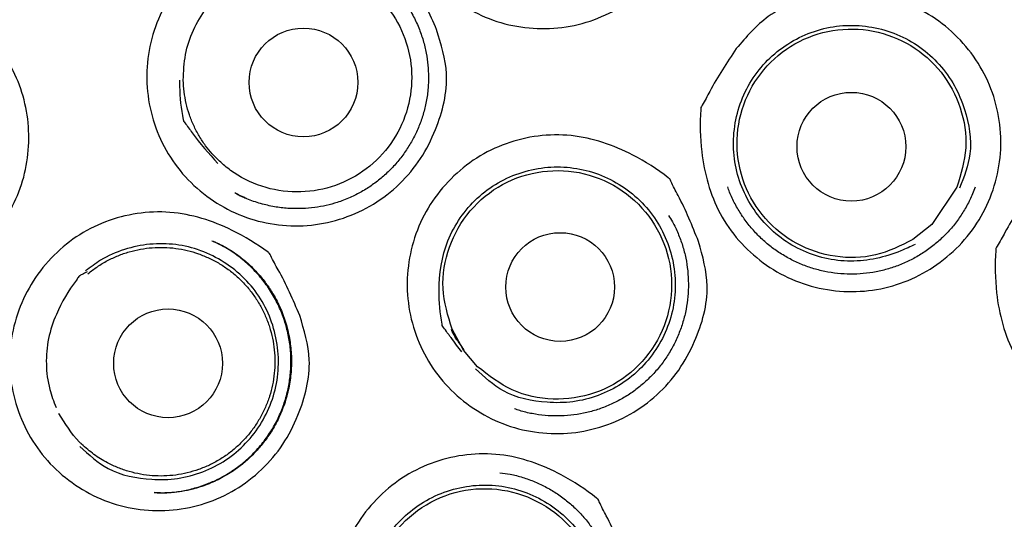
# Model space of a CAD drawing. Header units: millimetres. Extents: x 8 to 1378, y 12 to 1046.
# Tile 55 of 68: x 694.01 to 705.11, y 1028 to 1033.63. Entities that reach past the tile are written whole.
import ezdxf

# ---------------------------------------------------------------- set-up
doc = ezdxf.new("R2010")
doc.units = ezdxf.units.MM

msp = doc.modelspace()

# ---------------------------------------------------------------- linework, layer by layer
at = {"color": 7, "linetype": 'Continuous', "lineweight": 30}
for p, q in [((696.447, 1031.67), (696.434, 1031.676)), ((696.466, 1031.66), (696.447, 1031.67)), ((704.575, 1031.742), (704.29, 1031.319)), ((704.29, 1031.319), (704.077, 1031.15)), ((696.217, 1031.118), (696.206, 1031.124)), ((699.014, 1029.902), (698.884, 1030.139)), ((699.171, 1029.717), (699.014, 1029.902)), ((694.452, 1029.191), (694.456, 1029.174)), ((695.571, 1028.296), (695.527, 1028.297)), ((695.561, 1028.294), (695.571, 1028.295))]:
    msp.add_line(p, q, dxfattribs=at)
for centre, radius in [((703.385, 1027.997), 16.35), ((703.385, 1027.997), 16.174), ((697.209, 1032.922), 0.613), ((703.385, 1032.197), 0.613), ((700.102, 1030.615), 0.613), ((695.683, 1029.755), 0.613)]:
    msp.add_circle(centre, radius, dxfattribs=at)
for points, knots in [([(703.385, 1045.849), (703.225, 1045.848), (702.91, 1045.845), (702.447, 1045.826), (702.001, 1045.797), (701.572, 1045.758), (701.159, 1045.711), (700.763, 1045.656), (700.372, 1045.593), (699.986, 1045.523), (699.607, 1045.445), (699.247, 1045.363), (698.906, 1045.278), (698.593, 1045.194), (698.308, 1045.112), (698.049, 1045.033), (697.806, 1044.955), (697.58, 1044.878), (697.369, 1044.804), (697.169, 1044.732), (696.862, 1044.616), (696.445, 1044.447), (695.916, 1044.214), (695.386, 1043.96), (694.857, 1043.683), (694.331, 1043.385), (693.811, 1043.067), (693.302, 1042.732), (692.806, 1042.38), (692.326, 1042.015), (691.86, 1041.635), (691.406, 1041.239), (690.964, 1040.826), (690.534, 1040.396), (690.118, 1039.951), (689.718, 1039.492), (689.335, 1039.021), (688.969, 1038.539), (688.621, 1038.047), (688.29, 1037.543), (687.973, 1037.026), (687.673, 1036.495), (687.388, 1035.95), (687.123, 1035.396), (686.878, 1034.835), (686.654, 1034.271), (686.451, 1033.704), (686.269, 1033.135), (686.106, 1032.561), (685.961, 1031.977), (685.834, 1031.384), (685.727, 1030.781), (685.64, 1030.174), (685.573, 1029.563), (685.528, 1028.954), (685.504, 1028.35), (685.5, 1027.751), (685.516, 1027.153), (685.552, 1026.552), (685.609, 1025.95), (685.687, 1025.344), (685.785, 1024.74), (685.905, 1024.138), (686.044, 1023.543), (686.201, 1022.957), (686.377, 1022.382), (686.571, 1021.815), (686.785, 1021.252), (687.019, 1020.694), (687.274, 1020.141), (687.548, 1019.595), (687.841, 1019.058), (688.152, 1018.53), (688.481, 1018.013), (688.828, 1017.506), (689.194, 1017.007), (689.549, 1016.558), (689.887, 1016.155), (690.206, 1015.796), (690.538, 1015.442), (690.885, 1015.09), (691.248, 1014.743), (691.576, 1014.446), (691.863, 1014.197), (692.106, 1013.995), (692.354, 1013.795), (692.609, 1013.597), (692.831, 1013.431), (693.013, 1013.298), (693.147, 1013.202), (693.266, 1013.119), (693.368, 1013.048), (693.453, 1012.989), (693.522, 1012.942), (693.574, 1012.906), (693.602, 1012.887), (693.614, 1012.879)], [0, 0, 0, 0, 0.01046, 0.020552, 0.030284, 0.039666, 0.048704, 0.057404, 0.06577, 0.074592, 0.083021, 0.091062, 0.098708, 0.105954, 0.112191, 0.118091, 0.123643, 0.12885, 0.133713, 0.138256, 0.142736, 0.155129, 0.167633, 0.180492, 0.193493, 0.206653, 0.219954, 0.233312, 0.246467, 0.259609, 0.272694, 0.285732, 0.298981, 0.312217, 0.325453, 0.338705, 0.351993, 0.365096, 0.378228, 0.391361, 0.404479, 0.417836, 0.431209, 0.444588, 0.457933, 0.471221, 0.484239, 0.497239, 0.510236, 0.523246, 0.536516, 0.549836, 0.563206, 0.576605, 0.589971, 0.603048, 0.616089, 0.629108, 0.642119, 0.655374, 0.668651, 0.681967, 0.695335, 0.708736, 0.72188, 0.734963, 0.748005, 0.761026, 0.774275, 0.78753, 0.800807, 0.814128, 0.827512, 0.840782, 0.854165, 0.867634, 0.881202, 0.891556, 0.901984, 0.912539, 0.923285, 0.934229, 0.945381, 0.952176, 0.959053, 0.966005, 0.973027, 0.980081, 0.984132, 0.987733, 0.990885, 0.99359, 0.995851, 0.997669, 0.999049, 1, 1, 1, 1]), ([(713.156, 1012.879), (713.162, 1012.883), (713.175, 1012.892), (713.203, 1012.912), (713.245, 1012.941), (713.303, 1012.982), (713.372, 1013.029), (713.449, 1013.082), (713.56, 1013.158), (713.704, 1013.26), (713.9, 1013.402), (714.124, 1013.568), (714.377, 1013.764), (714.644, 1013.977), (714.923, 1014.21), (715.207, 1014.457), (715.49, 1014.714), (715.798, 1015.005), (716.125, 1015.33), (716.467, 1015.69), (716.792, 1016.051), (717.113, 1016.428), (717.429, 1016.819), (717.739, 1017.227), (718.034, 1017.638), (718.315, 1018.054), (718.585, 1018.477), (718.857, 1018.931), (719.129, 1019.418), (719.398, 1019.939), (719.65, 1020.469), (719.887, 1021.011), (720.107, 1021.564), (720.31, 1022.13), (720.494, 1022.703), (720.659, 1023.283), (720.804, 1023.864), (720.929, 1024.444), (721.034, 1025.023), (721.119, 1025.604), (721.187, 1026.19), (721.235, 1026.782), (721.263, 1027.38), (721.272, 1027.981), (721.26, 1028.583), (721.228, 1029.182), (721.176, 1029.775), (721.106, 1030.361), (721.017, 1030.942), (720.908, 1031.523), (720.78, 1032.103), (720.632, 1032.681), (720.465, 1033.256), (720.278, 1033.826), (720.072, 1034.388), (719.848, 1034.94), (719.608, 1035.481), (719.351, 1036.012), (719.075, 1036.536), (718.782, 1037.053), (718.469, 1037.561), (718.141, 1038.06), (717.795, 1038.547), (717.436, 1039.021), (717.061, 1039.481), (716.673, 1039.927), (716.27, 1040.361), (715.874, 1040.759), (715.488, 1041.125), (715.114, 1041.459), (714.73, 1041.784), (714.338, 1042.097), (713.94, 1042.396), (713.548, 1042.675), (713.165, 1042.933), (712.793, 1043.17), (712.424, 1043.392), (712.059, 1043.601), (711.752, 1043.767), (711.505, 1043.896), (711.313, 1043.992), (711.112, 1044.09), (710.895, 1044.193), (710.655, 1044.302), (710.399, 1044.414), (710.127, 1044.527), (709.839, 1044.642), (709.529, 1044.759), (709.199, 1044.876), (708.859, 1044.989), (708.512, 1045.097), (708.158, 1045.199), (707.787, 1045.298), (707.399, 1045.392), (706.993, 1045.481), (706.57, 1045.563), (706.143, 1045.636), (705.711, 1045.698), (705.276, 1045.75), (704.826, 1045.793), (704.36, 1045.824), (703.878, 1045.845), (703.551, 1045.848), (703.385, 1045.849)], [0, 0, 0, 0, 0.0005454, 0.00119, 0.002427, 0.0039643, 0.0058172, 0.0079008, 0.0100702, 0.0145756, 0.0194033, 0.0258703, 0.0328287, 0.0402698, 0.048186, 0.056552, 0.0649157, 0.0731355, 0.0842096, 0.0950265, 0.1055939, 0.1159184, 0.1273197, 0.1384297, 0.1493859, 0.1603284, 0.1712361, 0.1821128, 0.1949031, 0.2076755, 0.220444, 0.2332216, 0.2462542, 0.259323, 0.2724433, 0.2855886, 0.2987078, 0.3115447, 0.3243373, 0.3371091, 0.3498736, 0.3628768, 0.3759016, 0.3889633, 0.4020873, 0.4152397, 0.4281285, 0.4409652, 0.4537637, 0.4665381, 0.4795345, 0.4925346, 0.505553, 0.5186049, 0.5317053, 0.5446256, 0.5575143, 0.5703537, 0.5831554, 0.5961629, 0.6091539, 0.6221384, 0.6351337, 0.6481553, 0.6609863, 0.6738657, 0.6867611, 0.6996398, 0.7105592, 0.7214823, 0.7324177, 0.7433519, 0.7542541, 0.7649491, 0.7747814, 0.7843818, 0.793759, 0.8029189, 0.8118668, 0.8165276, 0.8211307, 0.825887, 0.8311232, 0.8368451, 0.8430559, 0.8493639, 0.8561192, 0.8633192, 0.8709559, 0.8790176, 0.8867021, 0.8947202, 0.9030741, 0.9117659, 0.9207984, 0.9301754, 0.9399019, 0.9491301, 0.9586629, 0.9685073, 0.9786715, 0.9891654, 1, 1, 1, 1]), ([(701.499, 1035.732), (701.55, 1035.567), (701.663, 1035.196), (701.531, 1034.683), (701.324, 1034.272), (701.081, 1033.986), (700.785, 1033.757), (700.444, 1033.602), (700.078, 1033.523), (699.704, 1033.528), (699.34, 1033.612), (699.005, 1033.778), (698.712, 1034.01), (698.478, 1034.3), (698.314, 1034.636), (698.226, 1035), (698.222, 1035.374), (698.299, 1035.739), (698.455, 1036.078), (698.683, 1036.375), (698.967, 1036.619), (699.299, 1036.79), (699.66, 1036.886), (700.154, 1036.907), (700.669, 1036.744), (701.017, 1036.532), (701.149, 1036.434), (701.155, 1036.43), (701.156, 1036.428), (701.156, 1036.428), (701.163, 1036.42), (701.191, 1036.356), (701.325, 1036.135), (701.424, 1035.906), (701.499, 1035.732)], [0, 0, 0, 0, 0.0483425, 0.1087464, 0.1437085, 0.1788428, 0.2140345, 0.249241, 0.2842896, 0.3194104, 0.3543551, 0.3894545, 0.4247242, 0.4596099, 0.4947682, 0.5300413, 0.565145, 0.6001599, 0.635027, 0.6702862, 0.7054601, 0.7403542, 0.7753958, 0.8104963, 0.8794927, 0.9244617, 0.9259353, 0.9263202, 0.9264249, 0.9264553, 0.9264713, 0.9293206, 0.9461801, 1, 1, 1, 1]), ([(698.71, 1033.518), (698.761, 1033.353), (698.876, 1032.982), (698.746, 1032.468), (698.541, 1032.056), (698.3, 1031.769), (698.005, 1031.538), (697.664, 1031.381), (697.299, 1031.3), (696.926, 1031.304), (696.562, 1031.387), (696.226, 1031.551), (695.933, 1031.782), (695.697, 1032.071), (695.532, 1032.407), (695.443, 1032.771), (695.437, 1033.145), (695.513, 1033.51), (695.667, 1033.851), (695.893, 1034.149), (696.176, 1034.394), (696.507, 1034.567), (696.867, 1034.664), (697.361, 1034.688), (697.876, 1034.527), (698.224, 1034.316), (698.357, 1034.219), (698.363, 1034.215), (698.364, 1034.213), (698.364, 1034.213), (698.371, 1034.205), (698.399, 1034.141), (698.534, 1033.921), (698.634, 1033.692), (698.71, 1033.518)], [0, 0, 0, 0, 0.048343, 0.108746, 0.143709, 0.178843, 0.214035, 0.249241, 0.28429, 0.31941, 0.354355, 0.389454, 0.424724, 0.45961, 0.494768, 0.530041, 0.565145, 0.60016, 0.635026, 0.670286, 0.70546, 0.740354, 0.775396, 0.810496, 0.879493, 0.924462, 0.925935, 0.92632, 0.926425, 0.926455, 0.926471, 0.929321, 0.94618, 1, 1, 1, 1]), ([(695.855, 1032.948), (695.859, 1033.045), (695.866, 1033.238), (695.96, 1033.515), (696.106, 1033.766), (696.346, 1034.011), (696.567, 1034.156), (696.716, 1034.234), (696.733, 1034.242), (696.736, 1034.244), (696.738, 1034.245), (696.738, 1034.245), (696.738, 1034.245), (696.738, 1034.245), (696.738, 1034.245), (696.739, 1034.245), (696.739, 1034.245), (696.743, 1034.245), (696.754, 1034.245), (696.785, 1034.246), (696.812, 1034.247), (696.833, 1034.248)], [0, 0, 0, 0, 0.164881, 0.3293365, 0.49336, 0.6563996, 0.911801, 0.9396533, 0.943256, 0.945384, 0.9458745, 0.945936, 0.9459728, 0.9459849, 0.9459972, 0.9460918, 0.9462788, 0.9469256, 0.9529961, 0.9642293, 1, 1, 1, 1]), ([(696.833, 1034.225), (696.965, 1034.246), (697.227, 1034.286), (697.621, 1034.192), (697.968, 1033.992), (698.237, 1033.693), (698.402, 1033.328), (698.449, 1032.928), (698.372, 1032.534), (698.18, 1032.181), (697.889, 1031.903), (697.528, 1031.726), (697.13, 1031.667), (696.734, 1031.732), (696.443, 1031.877), (696.302, 1031.999), (696.261, 1032.035)], [0, 0, 0, 0, 0.074535, 0.14907, 0.223605, 0.29814, 0.372675, 0.44721, 0.521745, 0.59628, 0.670814, 0.745349, 0.819884, 0.894419, 0.968954, 1, 1, 1, 1]), ([(693.204, 1033.79), (693.254, 1033.765), (693.353, 1033.716), (693.497, 1033.61), (693.672, 1033.446), (693.863, 1033.211), (694.019, 1032.895), (694.107, 1032.555), (694.122, 1032.202), (694.068, 1031.853), (693.94, 1031.524), (693.749, 1031.227), (693.499, 1030.978), (693.204, 1030.784), (692.875, 1030.657), (692.526, 1030.6), (692.175, 1030.618), (691.834, 1030.707), (691.521, 1030.867), (691.247, 1031.087), (691.025, 1031.36), (690.861, 1031.673), (690.769, 1032.014), (690.748, 1032.367), (690.801, 1032.715), (690.924, 1033.046), (691.115, 1033.343), (691.361, 1033.597), (691.653, 1033.793), (691.924, 1033.903), (692.152, 1033.955), (692.307, 1033.974), (692.447, 1033.978), (692.567, 1033.974), (692.679, 1033.965), (692.761, 1033.955), (692.81, 1033.948), (692.83, 1033.945), (692.839, 1033.943), (692.844, 1033.943), (692.849, 1033.941), (692.859, 1033.937), (692.88, 1033.929), (692.914, 1033.915), (693.024, 1033.87), (693.122, 1033.827), (693.204, 1033.79)], [0, 0, 0, 0, 0.015951, 0.031374, 0.050821, 0.084081, 0.117158, 0.150127, 0.183492, 0.216745, 0.249739, 0.282953, 0.316115, 0.349352, 0.382615, 0.415823, 0.449088, 0.48227, 0.515347, 0.548527, 0.581682, 0.614917, 0.648258, 0.681408, 0.714629, 0.747656, 0.780871, 0.814198, 0.847216, 0.880245, 0.896788, 0.913581, 0.924704, 0.936741, 0.947762, 0.95666, 0.960277, 0.961811, 0.962474, 0.962991, 0.963104, 0.96392, 0.966128, 0.969618, 0.97439, 1, 1, 1, 1]), ([(698.251, 1033.955), (698.287, 1033.911), (698.358, 1033.825), (698.443, 1033.684), (698.51, 1033.541), (698.56, 1033.397), (698.594, 1033.256), (698.613, 1033.119), (698.62, 1032.987), (698.615, 1032.85), (698.596, 1032.709), (698.561, 1032.564), (698.513, 1032.428), (698.453, 1032.298), (698.381, 1032.174), (698.297, 1032.058), (698.203, 1031.95), (698.099, 1031.852), (697.986, 1031.765), (697.865, 1031.688), (697.732, 1031.621), (697.598, 1031.57), (697.465, 1031.533), (697.334, 1031.51), (697.196, 1031.498), (697.05, 1031.499), (696.899, 1031.515), (696.744, 1031.549), (696.59, 1031.599), (696.494, 1031.647), (696.447, 1031.67)], [0, 0, 0, 0, 0.041681, 0.081683, 0.120188, 0.157313, 0.1927, 0.226328, 0.258317, 0.288754, 0.326722, 0.361949, 0.396795, 0.431583, 0.466264, 0.501016, 0.535755, 0.570397, 0.605028, 0.639765, 0.675158, 0.713238, 0.743811, 0.776124, 0.809868, 0.845186, 0.882364, 0.921183, 0.961386, 1, 1, 1, 1]), ([(702.088, 1033.303), (702.2, 1033.435), (702.452, 1033.732), (702.957, 1033.897), (703.416, 1033.945), (703.788, 1033.894), (704.14, 1033.769), (704.453, 1033.565), (704.716, 1033.3), (704.914, 1032.983), (705.04, 1032.632), (705.083, 1032.26), (705.045, 1031.887), (704.925, 1031.533), (704.731, 1031.212), (704.469, 1030.945), (704.158, 1030.736), (703.808, 1030.604), (703.439, 1030.551), (703.065, 1030.581), (702.707, 1030.691), (702.383, 1030.879), (702.108, 1031.131), (701.824, 1031.535), (701.685, 1032.056), (701.676, 1032.463), (701.687, 1032.629), (701.687, 1032.636), (701.688, 1032.637), (701.688, 1032.638), (701.691, 1032.648), (701.73, 1032.706), (701.843, 1032.938), (701.982, 1033.145), (702.088, 1033.303)], [0, 0, 0, 0, 0.048216, 0.10897, 0.143984, 0.179183, 0.214255, 0.249211, 0.284329, 0.31938, 0.354265, 0.389454, 0.424606, 0.459922, 0.49472, 0.530036, 0.565299, 0.600106, 0.635214, 0.67028, 0.705518, 0.740623, 0.77567, 0.810789, 0.879404, 0.924527, 0.926012, 0.9264, 0.926505, 0.926535, 0.926551, 0.9294, 0.946253, 1, 1, 1, 1]), ([(704.104, 1031.096), (704.051, 1031.071), (703.823, 1030.964), (703.472, 1030.885), (703.084, 1030.931), (702.806, 1031.028), (702.555, 1031.183), (702.346, 1031.393), (702.185, 1031.64), (702.083, 1031.916), (702.044, 1032.209), (702.074, 1032.504), (702.162, 1032.787), (702.313, 1033.041), (702.515, 1033.255), (702.76, 1033.42), (703.034, 1033.53), (703.325, 1033.575), (703.619, 1033.555), (703.903, 1033.472), (704.163, 1033.33), (704.382, 1033.131), (704.556, 1032.891), (704.693, 1032.555), (704.766, 1032.143), (704.654, 1031.857), (704.604, 1031.73)], [0, 0, 0, 0, 0.0236325, 0.1002383, 0.1392114, 0.1781161, 0.2168606, 0.2559114, 0.2950631, 0.3337716, 0.372387, 0.4117376, 0.4511262, 0.4897558, 0.5284908, 0.5676483, 0.606673, 0.6453632, 0.6842649, 0.7232075, 0.7622796, 0.8014335, 0.8404426, 0.8792605, 0.946326, 1, 1, 1, 1]), ([(695.812, 1032.949), (695.812, 1032.925), (695.812, 1032.775), (695.829, 1032.621), (695.856, 1032.493), (695.857, 1032.488), (695.857, 1032.487), (695.857, 1032.486), (695.861, 1032.479), (695.897, 1032.437), (696.011, 1032.268), (696.142, 1032.121), (696.242, 1032.009)], [0, 0, 0, 0, 0.066624, 0.415857, 0.427353, 0.430354, 0.431168, 0.431404, 0.431527, 0.453577, 0.584011, 1, 1, 1, 1]), ([(696.261, 1032.035), (696.233, 1032.062), (696.178, 1032.117), (696.102, 1032.212), (696.032, 1032.317), (695.97, 1032.435), (695.921, 1032.558), (695.885, 1032.685), (695.862, 1032.816), (695.857, 1032.904), (695.855, 1032.948)], [0, 0, 0, 0, 0.113138, 0.226275, 0.355229, 0.484183, 0.613138, 0.742092, 0.871046, 1, 1, 1, 1]), ([(701.662, 1031.128), (701.709, 1030.962), (701.813, 1030.587), (701.668, 1030.077), (701.45, 1029.671), (701.201, 1029.391), (700.899, 1029.17), (700.554, 1029.023), (700.186, 1028.953), (699.813, 1028.968), (699.451, 1029.062), (699.12, 1029.237), (698.833, 1029.476), (698.606, 1029.773), (698.45, 1030.114), (698.372, 1030.48), (698.378, 1030.855), (698.463, 1031.218), (698.628, 1031.554), (698.863, 1031.845), (699.153, 1032.081), (699.489, 1032.244), (699.852, 1032.331), (700.347, 1032.339), (700.857, 1032.163), (701.2, 1031.941), (701.33, 1031.84), (701.335, 1031.835), (701.336, 1031.834), (701.337, 1031.834), (701.343, 1031.826), (701.37, 1031.761), (701.498, 1031.536), (701.591, 1031.305), (701.662, 1031.128)], [0, 0, 0, 0, 0.048343, 0.108746, 0.14371, 0.178843, 0.214035, 0.249241, 0.28429, 0.31941, 0.354355, 0.389455, 0.424724, 0.45961, 0.494768, 0.530041, 0.565145, 0.60016, 0.635026, 0.670286, 0.70546, 0.740354, 0.775396, 0.810496, 0.879493, 0.924462, 0.925935, 0.92632, 0.926425, 0.926455, 0.926471, 0.929321, 0.94618, 1, 1, 1, 1]), ([(705.419, 1031.712), (705.532, 1031.843), (705.786, 1032.138), (706.292, 1032.3), (706.751, 1032.345), (707.122, 1032.291), (707.473, 1032.163), (707.785, 1031.957), (708.046, 1031.69), (708.242, 1031.372), (708.366, 1031.019), (708.406, 1030.648), (708.366, 1030.274), (708.243, 1029.921), (708.047, 1029.602), (707.783, 1029.336), (707.471, 1029.13), (707.12, 1029), (706.751, 1028.949), (706.378, 1028.983), (706.02, 1029.094), (705.698, 1029.285), (705.424, 1029.54), (705.143, 1029.946), (705.008, 1030.468), (705.001, 1030.875), (705.013, 1031.04), (705.014, 1031.047), (705.014, 1031.049), (705.014, 1031.05), (705.017, 1031.059), (705.057, 1031.118), (705.172, 1031.349), (705.312, 1031.555), (705.419, 1031.712)], [0, 0, 0, 0, 0.048216, 0.10897, 0.143984, 0.179183, 0.214255, 0.249211, 0.284329, 0.31938, 0.354266, 0.389454, 0.424606, 0.459922, 0.49472, 0.530036, 0.565299, 0.600106, 0.635214, 0.67028, 0.705518, 0.740623, 0.77567, 0.810789, 0.879404, 0.924527, 0.926012, 0.9264, 0.926505, 0.926535, 0.926551, 0.9294, 0.946253, 1, 1, 1, 1]), ([(698.83, 1030.1), (698.817, 1030.121), (698.799, 1030.148), (698.778, 1030.173), (698.774, 1030.18), (698.774, 1030.18), (698.774, 1030.182), (698.773, 1030.187), (698.749, 1030.316), (698.72, 1030.636), (698.782, 1031.058), (698.968, 1031.4), (699.161, 1031.624), (699.398, 1031.801), (699.671, 1031.918), (699.96, 1031.976), (700.254, 1031.968), (700.54, 1031.896), (700.803, 1031.761), (701.033, 1031.575), (701.213, 1031.341), (701.338, 1031.074), (701.401, 1030.785), (701.403, 1030.489), (701.336, 1030.201), (701.209, 1029.935), (701.027, 1029.703), (700.8, 1029.515), (700.535, 1029.384), (700.248, 1029.311), (699.884, 1029.307), (699.472, 1029.391), (699.248, 1029.601), (699.149, 1029.694)], [0, 0, 0, 0, 0.009343, 0.01238, 0.012397, 0.01243, 0.012542, 0.012955, 0.014539, 0.062642, 0.135791, 0.173231, 0.210592, 0.248018, 0.285686, 0.323167, 0.360343, 0.397404, 0.435036, 0.472742, 0.50977, 0.54704, 0.584796, 0.622363, 0.659519, 0.696886, 0.734324, 0.771591, 0.808979, 0.846506, 0.883831, 0.948599, 1, 1, 1, 1]), ([(704.425, 1031.186), (704.39, 1031.153), (704.319, 1031.087), (704.2, 1031.002), (704.075, 1030.928), (703.943, 1030.867), (703.805, 1030.819), (703.664, 1030.784), (703.519, 1030.764), (703.374, 1030.758), (703.229, 1030.766), (703.085, 1030.789), (702.944, 1030.825), (702.807, 1030.875), (702.676, 1030.939), (702.552, 1031.014), (702.435, 1031.102), (702.328, 1031.2), (702.232, 1031.309), (702.145, 1031.426), (702.072, 1031.552), (702.02, 1031.658), (701.998, 1031.724), (701.992, 1031.744)], [0, 0, 0, 0, 0.048866, 0.097854, 0.147088, 0.195996, 0.244746, 0.293831, 0.342881, 0.391632, 0.440476, 0.489633, 0.538569, 0.587481, 0.636469, 0.685405, 0.734182, 0.783052, 0.832031, 0.880994, 0.929859, 0.978999, 1, 1, 1, 1]), ([(704.779, 1031.743), (704.769, 1031.717), (704.744, 1031.645), (704.688, 1031.532), (704.613, 1031.408), (704.526, 1031.291), (704.459, 1031.221), (704.425, 1031.186)], [0, 0, 0, 0, 0.126239, 0.344614, 0.563008, 0.781728, 1, 1, 1, 1]), ([(696.465, 1031.66), (696.479, 1031.653), (696.511, 1031.637), (696.546, 1031.622), (696.566, 1031.615), (696.567, 1031.614)], [0, 0, 0, 0, 0.424541, 0.97324, 1, 1, 1, 1]), ([(697.167, 1030.296), (697.217, 1030.13), (697.329, 1029.758), (697.195, 1029.245), (696.988, 1028.834), (696.745, 1028.549), (696.448, 1028.32), (696.107, 1028.166), (695.741, 1028.088), (695.368, 1028.094), (695.005, 1028.18), (694.671, 1028.347), (694.379, 1028.58), (694.146, 1028.872), (693.983, 1029.209), (693.896, 1029.573), (693.894, 1029.948), (693.971, 1030.313), (694.128, 1030.652), (694.356, 1030.949), (694.64, 1031.192), (694.972, 1031.362), (695.332, 1031.457), (695.826, 1031.477), (696.34, 1031.312), (696.687, 1031.098), (696.819, 1031), (696.824, 1030.995), (696.826, 1030.994), (696.826, 1030.994), (696.832, 1030.986), (696.86, 1030.921), (696.993, 1030.7), (697.092, 1030.47), (697.167, 1030.296)], [0, 0, 0, 0, 0.048343, 0.108746, 0.14371, 0.178843, 0.214035, 0.249241, 0.28429, 0.31941, 0.354355, 0.389455, 0.424723, 0.45961, 0.494768, 0.530041, 0.565145, 0.60016, 0.635026, 0.670286, 0.70546, 0.740354, 0.775396, 0.810496, 0.879493, 0.924462, 0.925935, 0.92632, 0.926425, 0.926455, 0.926471, 0.929321, 0.94618, 1, 1, 1, 1]), ([(701.325, 1031.422), (701.34, 1031.398), (701.38, 1031.334), (701.433, 1031.221), (701.484, 1031.084), (701.52, 1030.942), (701.542, 1030.798), (701.55, 1030.653), (701.544, 1030.507), (701.524, 1030.364), (701.489, 1030.222), (701.441, 1030.085), (701.38, 1029.953), (701.305, 1029.827), (701.219, 1029.71), (701.122, 1029.601), (701.015, 1029.503), (700.899, 1029.415), (700.775, 1029.34), (700.644, 1029.277), (700.507, 1029.226), (700.366, 1029.19), (700.222, 1029.168), (700.077, 1029.159), (699.931, 1029.165), (699.787, 1029.186), (699.672, 1029.212), (699.607, 1029.236), (699.587, 1029.243)], [0, 0, 0, 0, 0.022858, 0.062815, 0.102963, 0.143219, 0.183237, 0.223149, 0.263098, 0.30304, 0.342858, 0.382911, 0.423048, 0.462971, 0.502982, 0.542997, 0.582916, 0.622777, 0.662767, 0.702792, 0.742747, 0.782752, 0.822909, 0.862797, 0.90264, 0.942734, 0.982823, 1, 1, 1, 1]), ([(696.176, 1031.137), (696.185, 1031.133), (696.206, 1031.124), (696.244, 1031.108), (696.291, 1031.085), (696.349, 1031.054), (696.414, 1031.014), (696.499, 1030.954), (696.597, 1030.873), (696.698, 1030.769), (696.788, 1030.658), (696.876, 1030.526), (696.954, 1030.373), (697.017, 1030.198), (697.058, 1030.019), (697.076, 1029.838), (697.073, 1029.656), (697.046, 1029.474), (696.997, 1029.294), (696.926, 1029.121), (696.84, 1028.97), (696.747, 1028.843), (696.652, 1028.736), (696.55, 1028.64), (696.428, 1028.547), (696.288, 1028.461), (696.128, 1028.387), (695.978, 1028.339), (695.843, 1028.309), (695.728, 1028.296), (695.623, 1028.292), (695.558, 1028.294), (695.527, 1028.296)], [0, 0, 0, 0, 0.007873, 0.018267, 0.031314, 0.047154, 0.065855, 0.087381, 0.122636, 0.157612, 0.192372, 0.226706, 0.271965, 0.316876, 0.361051, 0.404629, 0.448582, 0.49286, 0.537549, 0.582897, 0.628394, 0.662853, 0.697408, 0.731349, 0.764655, 0.808229, 0.850703, 0.892004, 0.922337, 0.950559, 0.97634, 1, 1, 1, 1]), ([(695.571, 1028.295), (695.614, 1028.295), (695.707, 1028.296), (695.852, 1028.316), (695.994, 1028.35), (696.127, 1028.395), (696.248, 1028.449), (696.368, 1028.516), (696.494, 1028.602), (696.62, 1028.71), (696.74, 1028.841), (696.842, 1028.983), (696.925, 1029.133), (696.989, 1029.288), (697.034, 1029.446), (697.061, 1029.606), (697.071, 1029.769), (697.063, 1029.933), (697.036, 1030.098), (696.99, 1030.261), (696.925, 1030.42), (696.841, 1030.571), (696.739, 1030.712), (696.623, 1030.84), (696.494, 1030.952), (696.359, 1031.047), (696.263, 1031.095), (696.217, 1031.118)], [0, 0, 0, 0, 0.031965, 0.069201, 0.109137, 0.140797, 0.173897, 0.208415, 0.242855, 0.288009, 0.332213, 0.375461, 0.417939, 0.459738, 0.500444, 0.540377, 0.580771, 0.621762, 0.663232, 0.705273, 0.747953, 0.791083, 0.834535, 0.877567, 0.919968, 0.961765, 1, 1, 1, 1]), ([(694.69, 1028.818), (694.79, 1028.726), (695.016, 1028.518), (695.428, 1028.438), (695.792, 1028.446), (696.077, 1028.523), (696.34, 1028.656), (696.565, 1028.847), (696.745, 1029.081), (696.868, 1029.348), (696.932, 1029.637), (696.927, 1029.933), (696.861, 1030.222), (696.734, 1030.487), (696.551, 1030.719), (696.32, 1030.902), (696.056, 1031.035), (695.77, 1031.104), (695.476, 1031.108), (695.188, 1031.047), (694.942, 1030.94), (694.809, 1030.839), (694.754, 1030.797)], [0, 0, 0, 0, 0.0660358, 0.1492437, 0.1971937, 0.2454067, 0.2934383, 0.3413172, 0.3894135, 0.4374193, 0.4851538, 0.5334173, 0.581922, 0.6298029, 0.6773745, 0.7258145, 0.7741632, 0.8217741, 0.8695358, 0.9176862, 0.9660804, 1, 1, 1, 1]), ([(694.78, 1030.766), (694.815, 1030.793), (694.884, 1030.847), (694.999, 1030.915), (695.119, 1030.971), (695.244, 1031.014), (695.373, 1031.044), (695.504, 1031.061), (695.637, 1031.064), (695.769, 1031.054), (695.899, 1031.03), (696.026, 1030.992), (696.149, 1030.942), (696.265, 1030.88), (696.375, 1030.806), (696.477, 1030.721), (696.569, 1030.626), (696.651, 1030.522), (696.722, 1030.41), (696.781, 1030.291), (696.828, 1030.167), (696.862, 1030.039), (696.882, 1029.907), (696.889, 1029.775), (696.882, 1029.643), (696.862, 1029.511), (696.828, 1029.383), (696.782, 1029.259), (696.722, 1029.14), (696.652, 1029.028), (696.569, 1028.924), (696.477, 1028.829), (696.376, 1028.743), (696.266, 1028.669), (696.149, 1028.606), (696.027, 1028.556), (695.9, 1028.518), (695.769, 1028.494), (695.637, 1028.483), (695.505, 1028.486), (695.373, 1028.503), (695.244, 1028.533), (695.119, 1028.576), (694.985, 1028.638), (694.844, 1028.724), (694.754, 1028.804), (694.709, 1028.843)], [0, 0, 0, 0, 0.022361, 0.044723, 0.067084, 0.089445, 0.111807, 0.134168, 0.156529, 0.17889, 0.201252, 0.223613, 0.245974, 0.268336, 0.290697, 0.313058, 0.33542, 0.357781, 0.380142, 0.402504, 0.424865, 0.447226, 0.469587, 0.491949, 0.51431, 0.536671, 0.559033, 0.581394, 0.603755, 0.626117, 0.648478, 0.670839, 0.693201, 0.715562, 0.737923, 0.760285, 0.782646, 0.805007, 0.827368, 0.84973, 0.872091, 0.894452, 0.916814, 0.939175, 0.969587, 1, 1, 1, 1]), ([(694.77, 1030.786), (694.751, 1030.776), (694.727, 1030.764), (694.699, 1030.749), (694.69, 1030.744), (694.686, 1030.742), (694.686, 1030.742), (694.686, 1030.742), (694.686, 1030.742), (694.686, 1030.742), (694.686, 1030.742), (694.685, 1030.742), (694.684, 1030.741), (694.682, 1030.738), (694.67, 1030.722), (694.569, 1030.588), (694.434, 1030.362), (694.324, 1030.036), (694.301, 1029.747), (694.334, 1029.483), (694.394, 1029.326), (694.42, 1029.259)], [0, 0, 0, 0, 0.037383, 0.049123, 0.055467, 0.056143, 0.056339, 0.056437, 0.05645, 0.056463, 0.056501, 0.056566, 0.057078, 0.059302, 0.063067, 0.092175, 0.359091, 0.529481, 0.700899, 0.872768, 1, 1, 1, 1]), ([(699.022, 1029.907), (699.002, 1029.933), (698.965, 1029.982), (698.915, 1030.058), (698.889, 1030.109), (698.876, 1030.135)], [0, 0, 0, 0, 0.36062, 0.681313, 1, 1, 1, 1]), ([(698.83, 1030.1), (698.833, 1030.097), (698.838, 1030.09), (698.846, 1030.079), (698.853, 1030.068), (698.861, 1030.057), (698.887, 1030.021), (698.93, 1029.963), (698.971, 1029.91), (698.991, 1029.884)], [0, 0, 0, 0, 0.049061, 0.098591, 0.148589, 0.199056, 0.249992, 0.638386, 1, 1, 1, 1]), ([(694.709, 1028.843), (694.7, 1028.852), (694.597, 1028.953), (694.522, 1029.077), (694.452, 1029.191)], [0, 0, 0, 0, 0.08536, 1, 1, 1, 1]), ([(700.847, 1027.513), (700.891, 1027.345), (700.991, 1026.969), (700.84, 1026.461), (700.618, 1026.058), (700.365, 1025.781), (700.061, 1025.563), (699.714, 1025.421), (699.346, 1025.355), (698.973, 1025.375), (698.612, 1025.473), (698.284, 1025.652), (697.999, 1025.895), (697.775, 1026.195), (697.624, 1026.537), (697.55, 1026.905), (697.559, 1027.279), (697.649, 1027.641), (697.818, 1027.975), (698.056, 1028.263), (698.348, 1028.496), (698.687, 1028.655), (699.05, 1028.737), (699.545, 1028.74), (700.053, 1028.557), (700.393, 1028.332), (700.522, 1028.228), (700.527, 1028.224), (700.529, 1028.223), (700.529, 1028.222), (700.535, 1028.214), (700.561, 1028.149), (700.687, 1027.923), (700.778, 1027.69), (700.847, 1027.513)], [0, 0, 0, 0, 0.0483426, 0.1087464, 0.1437103, 0.1788427, 0.2140349, 0.249241, 0.2842897, 0.3194105, 0.3543551, 0.3894546, 0.424723, 0.45961, 0.4947683, 0.5300413, 0.5651451, 0.60016, 0.635025, 0.6702864, 0.7054596, 0.7403542, 0.7753957, 0.8104962, 0.8794928, 0.9244617, 0.9259353, 0.9263202, 0.9264249, 0.9264553, 0.9264713, 0.9293206, 0.94618, 1, 1, 1, 1]), ([(699.423, 1028.522), (699.462, 1028.517), (699.549, 1028.506), (699.681, 1028.471), (699.818, 1028.422), (699.95, 1028.359), (700.074, 1028.284), (700.191, 1028.197), (700.299, 1028.099), (700.396, 1027.991), (700.482, 1027.874), (700.557, 1027.749), (700.619, 1027.617), (700.668, 1027.479), (700.703, 1027.337), (700.724, 1027.193), (700.73, 1027.048), (700.723, 1026.903), (700.701, 1026.759), (700.666, 1026.618), (700.616, 1026.481), (700.554, 1026.349), (700.478, 1026.225), (700.391, 1026.108), (700.293, 1026), (700.185, 1025.903), (700.102, 1025.838), (700.052, 1025.81), (700.045, 1025.805)], [0, 0, 0, 0, 0.0324036, 0.0724145, 0.1124656, 0.1524553, 0.19249, 0.2326757, 0.2725839, 0.3124578, 0.3524765, 0.3924131, 0.4323921, 0.4725593, 0.5128457, 0.5528943, 0.592833, 0.6328049, 0.6727784, 0.7126206, 0.7526917, 0.7928592, 0.8328091, 0.8728437, 0.9128862, 0.9528346, 0.9927187, 1, 1, 1, 1]), ([(698.007, 1026.525), (697.994, 1026.546), (697.976, 1026.573), (697.955, 1026.598), (697.952, 1026.606), (697.952, 1026.606), (697.952, 1026.607), (697.951, 1026.613), (697.928, 1026.742), (697.901, 1027.062), (697.967, 1027.483), (698.156, 1027.824), (698.351, 1028.046), (698.59, 1028.22), (698.863, 1028.335), (699.153, 1028.39), (699.447, 1028.38), (699.732, 1028.305), (699.994, 1028.167), (700.222, 1027.979), (700.4, 1027.744), (700.523, 1027.476), (700.583, 1027.186), (700.583, 1026.889), (700.513, 1026.602), (700.384, 1026.338), (700.2, 1026.107), (699.971, 1025.921), (699.705, 1025.793), (699.418, 1025.722), (699.053, 1025.722), (698.643, 1025.81), (698.42, 1026.022), (698.322, 1026.116)], [0, 0, 0, 0, 0.009343, 0.01238, 0.012397, 0.01243, 0.012542, 0.012955, 0.014539, 0.062642, 0.135791, 0.173231, 0.210592, 0.248017, 0.285686, 0.323167, 0.360343, 0.397403, 0.435036, 0.472742, 0.50977, 0.54704, 0.584796, 0.622363, 0.659519, 0.696886, 0.734324, 0.771591, 0.808979, 0.846506, 0.883831, 0.948599, 1, 1, 1, 1])]:
    msp.add_open_spline(points, degree=3, knots=knots, dxfattribs=at)
for points in [[(704.077, 1031.15), (703.94, 1031.081), (703.667, 1030.945), (703.198, 1030.936), (702.758, 1031.08), (702.395, 1031.37), (702.156, 1031.767), (702.069, 1032.223), (702.147, 1032.68), (702.378, 1033.083), (702.735, 1033.38), (703.172, 1033.534), (703.636, 1033.527), (704.069, 1033.36), (704.417, 1033.053), (704.635, 1032.645), (704.707, 1032.182), (704.619, 1031.888), (704.575, 1031.742)], [(698.884, 1030.139), (698.838, 1030.291), (698.746, 1030.595), (698.829, 1031.075), (699.066, 1031.492), (699.44, 1031.797), (699.898, 1031.946), (700.38, 1031.921), (700.819, 1031.725), (701.159, 1031.383), (701.353, 1030.942), (701.376, 1030.461), (701.224, 1030.003), (700.918, 1029.631), (700.498, 1029.393), (700.023, 1029.325), (699.546, 1029.423), (699.296, 1029.619), (699.171, 1029.717)], [(698.061, 1026.563), (698.016, 1026.716), (697.928, 1027.021), (698.014, 1027.5), (698.255, 1027.915), (698.632, 1028.216), (699.091, 1028.362), (699.572, 1028.332), (700.01, 1028.131), (700.347, 1027.786), (700.537, 1027.343), (700.555, 1026.862), (700.399, 1026.406), (700.09, 1026.036), (699.668, 1025.802), (699.193, 1025.738), (698.717, 1025.841), (698.468, 1026.04), (698.344, 1026.139)]]:
    msp.add_open_spline(points, degree=3, dxfattribs=at)

doc.saveas('drawing.dxf')
